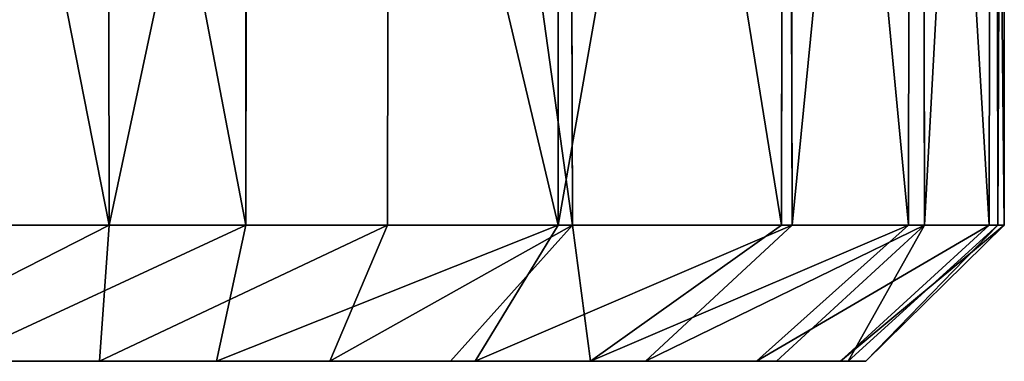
# Model space of a CAD drawing. Extents: x 0 to 35.8, y 0 to 27.5.
# Tile 77 of 256: x 15.77 to 16.326, y 0.707 to 0.9. Entities that reach past the tile are written whole.
import ezdxf

# ---------------------------------------------------------------- set-up
doc = ezdxf.new("R2010")
doc.units = 0
doc.header["$MEASUREMENT"] = 0
doc.layers.get('0').update_dxf_attribs({"color": 13, "linetype": 'CONTINUOUS'})
doc.layers.add('HDI8056C_KNOBS_-_2', color=252, linetype='CONTINUOUS')

# ---------------------------------------------------------------- blocks, each defined once
blk = doc.blocks.new('RGM8658UC_TRADECAD_V06_DXF')
at = {"layer": 'HDI8056C_KNOBS_-_2', "color": 0}
for p, q in [((15.8207, 0.7841, 3.7921), (15.8197, 1.5272, 3.7907)), ((15.8207, 0.7841, 3.7921), (15.8197, 1.5272, 3.7907)), ((15.8981, 1.5273, 2.0878), (15.898, 0.7841, 2.0889)), ((15.8981, 1.5273, 2.0878), (15.898, 0.7841, 2.0889)), ((15.9791, 1.5272, 3.6785), (15.9779, 0.7841, 3.6796)), ((15.9791, 1.5272, 3.6785), (15.9779, 0.7841, 3.6796)), ((16.0742, 0.7841, 2.2465), (16.0741, 1.5272, 2.2412)), ((16.0742, 0.7841, 2.2465), (16.0741, 1.5272, 2.2412)), ((16.0823, 0.7841, 3.5797), (16.0802, 1.5272, 3.5826)), ((16.0823, 0.7841, 3.5797), (16.0802, 1.5272, 3.5826)), ((16.2011, 1.5272, 3.4186), (16.2003, 0.7841, 3.418)), ((16.2011, 1.5272, 3.4186), (16.2003, 0.7841, 3.418)), ((16.2062, 0.7841, 2.4289), (16.2047, 1.5271, 2.4296)), ((16.2062, 0.7841, 2.4289), (16.2047, 1.5271, 2.4296)), ((16.2719, 0.7841, 3.2561), (16.2728, 1.5272, 3.2554)), ((16.2719, 0.7841, 3.2561), (16.2728, 1.5272, 3.2554)), ((16.2794, 1.5272, 2.6173), (16.281, 0.7841, 2.6179)), ((16.2794, 1.5272, 2.6173), (16.281, 0.7841, 2.6179)), ((16.3185, 1.5272, 3.0963), (16.3175, 0.7841, 3.0984)), ((16.3185, 1.5272, 3.0963), (16.3175, 0.7841, 3.0984)), ((16.3224, 0.7841, 2.7947), (16.3214, 1.5272, 2.7938)), ((16.3224, 0.7841, 2.7947), (16.3214, 1.5272, 2.7938)), ((16.3255, 1.5272, 2.9388), (16.326, 0.7841, 2.9401)), ((16.3255, 1.5272, 2.9388), (16.326, 0.7841, 2.9401)), ((15.8207, 0.7841, 3.7921), (15.6726, 0.7841, 3.865)), ((15.8207, 0.7841, 3.7921), (15.6726, 0.7841, 3.865)), ((15.75, 0.7841, 1.9996), (15.898, 0.7841, 2.0889)), ((15.75, 0.7841, 1.9996), (15.898, 0.7841, 2.0889)), ((15.8154, 0.7073, 3.6966), (15.8207, 0.7841, 3.7921)), ((15.8154, 0.7073, 3.6966), (15.8207, 0.7841, 3.7921)), ((15.9779, 0.7841, 3.6796), (15.8207, 0.7841, 3.7921)), ((15.9779, 0.7841, 3.6796), (15.8207, 0.7841, 3.7921)), ((15.898, 0.7841, 2.0889), (15.8813, 0.7073, 2.1737)), ((15.898, 0.7841, 2.0889), (15.8813, 0.7073, 2.1737)), ((15.898, 0.7841, 2.0889), (16.0742, 0.7841, 2.2465)), ((15.898, 0.7841, 2.0889), (16.0742, 0.7841, 2.2465)), ((15.9779, 0.7841, 3.6796), (15.9453, 0.7073, 3.5848)), ((15.9779, 0.7841, 3.6796), (15.9453, 0.7073, 3.5848)), ((16.0823, 0.7841, 3.5797), (15.9779, 0.7841, 3.6796)), ((16.0823, 0.7841, 3.5797), (15.9779, 0.7841, 3.6796)), ((16.0134, 0.7073, 3.5194), (16.0823, 0.7841, 3.5797)), ((16.0134, 0.7073, 3.5194), (16.0823, 0.7841, 3.5797)), ((16.0274, 0.7073, 2.3124), (16.0742, 0.7841, 2.2465)), ((16.0274, 0.7073, 2.3124), (16.0742, 0.7841, 2.2465)), ((16.0742, 0.7841, 2.2465), (16.2062, 0.7841, 2.4289)), ((16.0742, 0.7841, 2.2465), (16.2062, 0.7841, 2.4289)), ((16.2003, 0.7841, 3.418), (16.0823, 0.7841, 3.5797)), ((16.2003, 0.7841, 3.418), (16.0823, 0.7841, 3.5797)), ((16.2003, 0.7841, 3.418), (16.0925, 0.7073, 3.4186)), ((16.2003, 0.7841, 3.418), (16.0925, 0.7073, 3.4186)), ((16.2062, 0.7841, 2.4289), (16.1234, 0.7073, 2.4524)), ((16.2062, 0.7841, 2.4289), (16.1234, 0.7073, 2.4524)), ((16.1862, 0.7073, 3.2384), (16.2719, 0.7841, 3.2561)), ((16.1862, 0.7073, 3.2384), (16.2719, 0.7841, 3.2561)), ((16.1975, 0.7073, 2.6034), (16.281, 0.7841, 2.6179)), ((16.1975, 0.7073, 2.6034), (16.281, 0.7841, 2.6179)), ((16.2719, 0.7841, 3.2561), (16.2003, 0.7841, 3.418)), ((16.2719, 0.7841, 3.2561), (16.2003, 0.7841, 3.418)), ((16.2062, 0.7841, 2.4289), (16.281, 0.7841, 2.6179)), ((16.2062, 0.7841, 2.4289), (16.281, 0.7841, 2.6179)), ((16.3175, 0.7841, 3.0984), (16.2336, 0.7073, 3.0658)), ((16.3175, 0.7841, 3.0984), (16.2336, 0.7073, 3.0658)), ((16.3224, 0.7841, 2.7947), (16.2378, 0.7073, 2.7671)), ((16.3224, 0.7841, 2.7947), (16.2378, 0.7073, 2.7671)), ((16.2478, 0.7073, 2.9153), (16.326, 0.7841, 2.9401)), ((16.2478, 0.7073, 2.9153), (16.326, 0.7841, 2.9401)), ((16.3175, 0.7841, 3.0984), (16.2719, 0.7841, 3.2561)), ((16.3175, 0.7841, 3.0984), (16.2719, 0.7841, 3.2561)), ((16.281, 0.7841, 2.6179), (16.3224, 0.7841, 2.7947)), ((16.281, 0.7841, 2.6179), (16.3224, 0.7841, 2.7947)), ((16.326, 0.7841, 2.9401), (16.3175, 0.7841, 3.0984)), ((16.326, 0.7841, 2.9401), (16.3175, 0.7841, 3.0984)), ((16.326, 0.7841, 2.9401), (16.3224, 0.7841, 2.7947)), ((16.326, 0.7841, 2.9401), (16.3224, 0.7841, 2.7947)), ((15.6635, 0.7073, 2.9809), (15.8094, 0.7073, 2.9881)), ((15.6635, 0.7073, 3.1976), (15.8096, 0.7073, 3.204)), ((15.6635, 0.7073, 2.9809), (15.8094, 0.7073, 2.9881)), ((15.6635, 0.7073, 3.1976), (15.8096, 0.7073, 3.204)), ((15.6641, 0.7073, 2.7328), (15.8227, 0.7073, 2.7704)), ((15.6641, 0.7073, 2.7328), (15.8227, 0.7073, 2.7704)), ((15.6642, 0.7073, 3.4472), (15.8035, 0.7073, 3.4399)), ((15.6642, 0.7073, 3.4472), (15.8035, 0.7073, 3.4399)), ((15.6701, 0.7073, 3.7688), (15.8154, 0.7073, 3.6966)), ((15.6701, 0.7073, 3.7688), (15.8154, 0.7073, 3.6966)), ((15.8347, 0.7073, 2.5689), (15.6791, 0.7073, 2.5233)), ((15.8347, 0.7073, 2.5689), (15.6791, 0.7073, 2.5233)), ((15.6979, 0.7073, 2.3054), (15.85, 0.7073, 2.3662)), ((15.6979, 0.7073, 2.3054), (15.85, 0.7073, 2.3662)), ((15.8813, 0.7073, 2.1737), (15.7324, 0.7073, 2.0833)), ((15.8813, 0.7073, 2.1737), (15.7324, 0.7073, 2.0833)), ((15.8035, 0.7073, 3.4399), (15.9514, 0.7073, 3.4195)), ((15.8096, 0.7073, 3.204), (15.8035, 0.7073, 3.4399)), ((15.8096, 0.7073, 3.204), (15.8035, 0.7073, 3.4399)), ((15.8154, 0.7073, 3.6966), (15.8035, 0.7073, 3.4399)), ((15.8035, 0.7073, 3.4399), (15.9514, 0.7073, 3.4195)), ((15.8154, 0.7073, 3.6966), (15.8035, 0.7073, 3.4399)), ((15.8094, 0.7073, 2.9881), (16.0385, 0.7073, 3.0286)), ((15.8227, 0.7073, 2.7704), (15.8094, 0.7073, 2.9881)), ((15.8227, 0.7073, 2.7704), (15.8094, 0.7073, 2.9881)), ((15.8096, 0.7073, 3.204), (15.8094, 0.7073, 2.9881)), ((15.8094, 0.7073, 2.9881), (16.0385, 0.7073, 3.0286)), ((15.8096, 0.7073, 3.204), (15.8094, 0.7073, 2.9881)), ((16.0235, 0.7073, 3.2191), (15.8096, 0.7073, 3.204)), ((16.0235, 0.7073, 3.2191), (15.8096, 0.7073, 3.204)), ((15.8154, 0.7073, 3.6966), (15.9453, 0.7073, 3.5848)), ((15.8154, 0.7073, 3.6966), (15.9453, 0.7073, 3.5848)), ((15.8227, 0.7073, 2.7704), (15.8347, 0.7073, 2.5689)), ((16.0495, 0.7073, 2.8445), (15.8227, 0.7073, 2.7704)), ((15.8227, 0.7073, 2.7704), (15.8347, 0.7073, 2.5689)), ((16.0495, 0.7073, 2.8445), (15.8227, 0.7073, 2.7704)), ((16.04, 0.7073, 2.6701), (15.8347, 0.7073, 2.5689)), ((15.85, 0.7073, 2.3662), (15.8347, 0.7073, 2.5689)), ((16.04, 0.7073, 2.6701), (15.8347, 0.7073, 2.5689)), ((15.85, 0.7073, 2.3662), (15.8347, 0.7073, 2.5689)), ((15.85, 0.7073, 2.3662), (16.0129, 0.7073, 2.4836)), ((15.8813, 0.7073, 2.1737), (15.85, 0.7073, 2.3662)), ((15.8813, 0.7073, 2.1737), (15.85, 0.7073, 2.3662)), ((15.85, 0.7073, 2.3662), (16.0129, 0.7073, 2.4836)), ((16.0274, 0.7073, 2.3124), (15.8813, 0.7073, 2.1737)), ((16.0274, 0.7073, 2.3124), (15.8813, 0.7073, 2.1737)), ((15.9453, 0.7073, 3.5848), (16.0134, 0.7073, 3.5194)), ((15.9514, 0.7073, 3.4195), (15.9453, 0.7073, 3.5848)), ((15.9514, 0.7073, 3.4195), (15.9453, 0.7073, 3.5848)), ((15.9453, 0.7073, 3.5848), (16.0134, 0.7073, 3.5194)), ((15.9514, 0.7073, 3.4195), (16.0235, 0.7073, 3.2191)), ((16.0925, 0.7073, 3.4186), (15.9514, 0.7073, 3.4195)), ((16.0925, 0.7073, 3.4186), (15.9514, 0.7073, 3.4195)), ((15.9514, 0.7073, 3.4195), (16.0235, 0.7073, 3.2191)), ((16.0129, 0.7073, 2.4836), (16.0274, 0.7073, 2.3124)), ((16.0129, 0.7073, 2.4836), (16.1975, 0.7073, 2.6034)), ((16.0129, 0.7073, 2.4836), (16.0274, 0.7073, 2.3124)), ((16.0129, 0.7073, 2.4836), (16.1975, 0.7073, 2.6034)), ((16.0129, 0.7073, 2.4836), (16.04, 0.7073, 2.6701)), ((16.0129, 0.7073, 2.4836), (16.04, 0.7073, 2.6701)), ((16.0134, 0.7073, 3.5194), (16.0925, 0.7073, 3.4186)), ((16.0134, 0.7073, 3.5194), (16.0925, 0.7073, 3.4186)), ((16.1862, 0.7073, 3.2384), (16.0235, 0.7073, 3.2191)), ((16.0385, 0.7073, 3.0286), (16.0235, 0.7073, 3.2191)), ((16.1862, 0.7073, 3.2384), (16.0235, 0.7073, 3.2191)), ((16.0385, 0.7073, 3.0286), (16.0235, 0.7073, 3.2191)), ((16.1234, 0.7073, 2.4524), (16.0274, 0.7073, 2.3124)), ((16.1234, 0.7073, 2.4524), (16.0274, 0.7073, 2.3124)), ((16.0385, 0.7073, 3.0286), (16.0495, 0.7073, 2.8445)), ((16.0385, 0.7073, 3.0286), (16.2336, 0.7073, 3.0658)), ((16.0385, 0.7073, 3.0286), (16.0495, 0.7073, 2.8445)), ((16.0385, 0.7073, 3.0286), (16.2336, 0.7073, 3.0658)), ((16.0495, 0.7073, 2.8445), (16.04, 0.7073, 2.6701)), ((16.2378, 0.7073, 2.7671), (16.04, 0.7073, 2.6701)), ((16.0495, 0.7073, 2.8445), (16.04, 0.7073, 2.6701)), ((16.2378, 0.7073, 2.7671), (16.04, 0.7073, 2.6701)), ((16.2478, 0.7073, 2.9153), (16.0495, 0.7073, 2.8445)), ((16.2478, 0.7073, 2.9153), (16.0495, 0.7073, 2.8445)), ((16.0925, 0.7073, 3.4186), (16.1862, 0.7073, 3.2384)), ((16.0925, 0.7073, 3.4186), (16.1862, 0.7073, 3.2384)), ((16.1975, 0.7073, 2.6034), (16.1234, 0.7073, 2.4524)), ((16.1975, 0.7073, 2.6034), (16.1234, 0.7073, 2.4524)), ((16.1862, 0.7073, 3.2384), (16.2336, 0.7073, 3.0658)), ((16.1862, 0.7073, 3.2384), (16.2336, 0.7073, 3.0658)), ((16.1975, 0.7073, 2.6034), (16.2378, 0.7073, 2.7671)), ((16.1975, 0.7073, 2.6034), (16.2378, 0.7073, 2.7671)), ((16.2336, 0.7073, 3.0658), (16.2478, 0.7073, 2.9153)), ((16.2336, 0.7073, 3.0658), (16.2478, 0.7073, 2.9153)), ((16.2478, 0.7073, 2.9153), (16.2378, 0.7073, 2.7671)), ((16.2478, 0.7073, 2.9153), (16.2378, 0.7073, 2.7671))]:
    blk.add_line(p, q, dxfattribs=at)
at = {"layer": 'HDI8056C_KNOBS_-_2', "color": 252}
mesh = blk.add_polyface(dxfattribs=at)
corners = [(15.6745, 1.5272, 3.8628), (15.8207, 0.7841, 3.7921), (15.6726, 0.7841, 3.865), (15.8197, 1.5272, 3.7907)]
mesh.append_faces([[corners[k] for k in face] for face in [(0, 1, 2), (1, 0, 3)]], dxfattribs={"vtx0": -1, "color": 252})
mesh = blk.add_polyface(dxfattribs=at)
corners = [(15.898, 0.7841, 2.0889), (15.7558, 1.5273, 2.0004), (15.75, 0.7841, 1.9996), (15.8981, 1.5273, 2.0878)]
mesh.append_faces([[corners[k] for k in face] for face in [(0, 1, 2), (1, 0, 3)]], dxfattribs={"vtx0": -1, "color": 252})
mesh = blk.add_polyface(dxfattribs=at)
corners = [(15.9791, 1.5272, 3.6785), (15.8207, 0.7841, 3.7921), (15.8197, 1.5272, 3.7907), (15.9779, 0.7841, 3.6796)]
mesh.append_faces([[corners[k] for k in face] for face in [(0, 1, 2), (1, 0, 3)]], dxfattribs={"vtx0": -1, "color": 252})
mesh = blk.add_polyface(dxfattribs=at)
corners = [(16.0742, 0.7841, 2.2465), (15.8981, 1.5273, 2.0878), (15.898, 0.7841, 2.0889), (16.0741, 1.5272, 2.2412)]
mesh.append_faces([[corners[k] for k in face] for face in [(0, 1, 2), (1, 0, 3)]], dxfattribs={"vtx0": -1, "color": 252})
mesh = blk.add_polyface(dxfattribs=at)
corners = [(15.9791, 1.5272, 3.6785), (16.0823, 0.7841, 3.5797), (15.9779, 0.7841, 3.6796), (16.0802, 1.5272, 3.5826)]
mesh.append_faces([[corners[k] for k in face] for face in [(0, 1, 2), (1, 0, 3)]], dxfattribs={"vtx0": -1, "color": 252})
mesh = blk.add_polyface(dxfattribs=at)
corners = [(16.0741, 1.5272, 2.2412), (16.0742, 0.7841, 2.2465), (16.2047, 1.5271, 2.4296)]
mesh.append_faces([[corners[k] for k in face] for face in [(0, 1, 2)]], dxfattribs={"color": 252})
mesh = blk.add_polyface(dxfattribs=at)
corners = [(16.2047, 1.5271, 2.4296), (16.0742, 0.7841, 2.2465), (16.2062, 0.7841, 2.4289)]
mesh.append_faces([[corners[k] for k in face] for face in [(0, 1, 2)]], dxfattribs={"color": 252})
mesh = blk.add_polyface(dxfattribs=at)
corners = [(16.0802, 1.5272, 3.5826), (16.2003, 0.7841, 3.418), (16.0823, 0.7841, 3.5797), (16.2011, 1.5272, 3.4186)]
mesh.append_faces([[corners[k] for k in face] for face in [(0, 1, 2), (1, 0, 3)]], dxfattribs={"vtx0": -1, "color": 252})
mesh = blk.add_polyface(dxfattribs=at)
corners = [(16.2011, 1.5272, 3.4186), (16.2719, 0.7841, 3.2561), (16.2003, 0.7841, 3.418), (16.2728, 1.5272, 3.2554)]
mesh.append_faces([[corners[k] for k in face] for face in [(0, 1, 2), (1, 0, 3)]], dxfattribs={"vtx0": -1, "color": 252})
mesh = blk.add_polyface(dxfattribs=at)
corners = [(16.2794, 1.5272, 2.6173), (16.2062, 0.7841, 2.4289), (16.281, 0.7841, 2.6179), (16.2047, 1.5271, 2.4296)]
mesh.append_faces([[corners[k] for k in face] for face in [(0, 1, 2), (1, 0, 3)]], dxfattribs={"vtx0": -1, "color": 252})
mesh = blk.add_polyface(dxfattribs=at)
corners = [(16.2728, 1.5272, 3.2554), (16.3175, 0.7841, 3.0984), (16.2719, 0.7841, 3.2561), (16.3185, 1.5272, 3.0963)]
mesh.append_faces([[corners[k] for k in face] for face in [(0, 1, 2), (1, 0, 3)]], dxfattribs={"vtx0": -1, "color": 252})
mesh = blk.add_polyface(dxfattribs=at)
corners = [(16.3214, 1.5272, 2.7938), (16.281, 0.7841, 2.6179), (16.3224, 0.7841, 2.7947), (16.2794, 1.5272, 2.6173)]
mesh.append_faces([[corners[k] for k in face] for face in [(0, 1, 2), (1, 0, 3)]], dxfattribs={"vtx0": -1, "color": 252})
mesh = blk.add_polyface(dxfattribs=at)
corners = [(16.3185, 1.5272, 3.0963), (16.326, 0.7841, 2.9401), (16.3175, 0.7841, 3.0984), (16.3255, 1.5272, 2.9388)]
mesh.append_faces([[corners[k] for k in face] for face in [(0, 1, 2), (1, 0, 3)]], dxfattribs={"vtx0": -1, "color": 252})
mesh = blk.add_polyface(dxfattribs=at)
corners = [(16.3255, 1.5272, 2.9388), (16.3224, 0.7841, 2.7947), (16.326, 0.7841, 2.9401), (16.3214, 1.5272, 2.7938)]
mesh.append_faces([[corners[k] for k in face] for face in [(0, 1, 2), (1, 0, 3)]], dxfattribs={"vtx0": -1, "color": 252})
mesh = blk.add_polyface(dxfattribs=at)
corners = [(15.6701, 0.7073, 3.7688), (15.8207, 0.7841, 3.7921), (15.8154, 0.7073, 3.6966), (15.6726, 0.7841, 3.865)]
mesh.append_faces([[corners[k] for k in face] for face in [(0, 1, 2), (1, 0, 3)]], dxfattribs={"vtx0": -1, "color": 252})
mesh = blk.add_polyface(dxfattribs=at)
corners = [(15.7324, 0.7073, 2.0833), (15.898, 0.7841, 2.0889), (15.75, 0.7841, 1.9996), (15.8813, 0.7073, 2.1737)]
mesh.append_faces([[corners[k] for k in face] for face in [(0, 1, 2), (1, 0, 3)]], dxfattribs={"vtx0": -1, "color": 252})
mesh = blk.add_polyface(dxfattribs=at)
corners = [(15.8154, 0.7073, 3.6966), (15.9779, 0.7841, 3.6796), (15.9453, 0.7073, 3.5848)]
mesh.append_faces([[corners[k] for k in face] for face in [(0, 1, 2)]], dxfattribs={"color": 252})
mesh = blk.add_polyface(dxfattribs=at)
corners = [(15.8207, 0.7841, 3.7921), (15.9779, 0.7841, 3.6796), (15.8154, 0.7073, 3.6966)]
mesh.append_faces([[corners[k] for k in face] for face in [(0, 1, 2)]], dxfattribs={"color": 252})
mesh = blk.add_polyface(dxfattribs=at)
corners = [(16.0742, 0.7841, 2.2465), (15.898, 0.7841, 2.0889), (15.8813, 0.7073, 2.1737)]
mesh.append_faces([[corners[k] for k in face] for face in [(0, 1, 2)]], dxfattribs={"color": 252})
mesh = blk.add_polyface(dxfattribs=at)
corners = [(16.0274, 0.7073, 2.3124), (16.0742, 0.7841, 2.2465), (15.8813, 0.7073, 2.1737)]
mesh.append_faces([[corners[k] for k in face] for face in [(0, 1, 2)]], dxfattribs={"color": 252})
mesh = blk.add_polyface(dxfattribs=at)
corners = [(15.9453, 0.7073, 3.5848), (16.0823, 0.7841, 3.5797), (16.0134, 0.7073, 3.5194), (15.9779, 0.7841, 3.6796)]
mesh.append_faces([[corners[k] for k in face] for face in [(0, 1, 2), (1, 0, 3)]], dxfattribs={"vtx0": -1, "color": 252})
mesh = blk.add_polyface(dxfattribs=at)
corners = [(16.0823, 0.7841, 3.5797), (16.0925, 0.7073, 3.4186), (16.0134, 0.7073, 3.5194)]
mesh.append_faces([[corners[k] for k in face] for face in [(0, 1, 2)]], dxfattribs={"color": 252})
mesh = blk.add_polyface(dxfattribs=at)
corners = [(16.0274, 0.7073, 2.3124), (16.2062, 0.7841, 2.4289), (16.0742, 0.7841, 2.2465), (16.1234, 0.7073, 2.4524)]
mesh.append_faces([[corners[k] for k in face] for face in [(0, 1, 2), (1, 0, 3)]], dxfattribs={"vtx0": -1, "color": 252})
mesh = blk.add_polyface(dxfattribs=at)
corners = [(16.0823, 0.7841, 3.5797), (16.2003, 0.7841, 3.418), (16.0925, 0.7073, 3.4186)]
mesh.append_faces([[corners[k] for k in face] for face in [(0, 1, 2)]], dxfattribs={"color": 252})
mesh = blk.add_polyface(dxfattribs=at)
corners = [(16.0925, 0.7073, 3.4186), (16.2719, 0.7841, 3.2561), (16.1862, 0.7073, 3.2384)]
mesh.append_faces([[corners[k] for k in face] for face in [(0, 1, 2)]], dxfattribs={"color": 252})
mesh = blk.add_polyface(dxfattribs=at)
corners = [(16.0925, 0.7073, 3.4186), (16.2003, 0.7841, 3.418), (16.2719, 0.7841, 3.2561)]
mesh.append_faces([[corners[k] for k in face] for face in [(0, 1, 2)]], dxfattribs={"color": 252})
mesh = blk.add_polyface(dxfattribs=at)
corners = [(16.281, 0.7841, 2.6179), (16.2062, 0.7841, 2.4289), (16.1234, 0.7073, 2.4524)]
mesh.append_faces([[corners[k] for k in face] for face in [(0, 1, 2)]], dxfattribs={"color": 252})
mesh = blk.add_polyface(dxfattribs=at)
corners = [(16.281, 0.7841, 2.6179), (16.1234, 0.7073, 2.4524), (16.1975, 0.7073, 2.6034)]
mesh.append_faces([[corners[k] for k in face] for face in [(0, 1, 2)]], dxfattribs={"color": 252})
mesh = blk.add_polyface(dxfattribs=at)
corners = [(16.1862, 0.7073, 3.2384), (16.3175, 0.7841, 3.0984), (16.2336, 0.7073, 3.0658), (16.2719, 0.7841, 3.2561)]
mesh.append_faces([[corners[k] for k in face] for face in [(0, 1, 2), (1, 0, 3)]], dxfattribs={"vtx0": -1, "color": 252})
mesh = blk.add_polyface(dxfattribs=at)
corners = [(16.2378, 0.7073, 2.7671), (16.281, 0.7841, 2.6179), (16.1975, 0.7073, 2.6034), (16.3224, 0.7841, 2.7947)]
mesh.append_faces([[corners[k] for k in face] for face in [(0, 1, 2), (1, 0, 3)]], dxfattribs={"vtx0": -1, "color": 252})
mesh = blk.add_polyface(dxfattribs=at)
corners = [(16.2336, 0.7073, 3.0658), (16.326, 0.7841, 2.9401), (16.2478, 0.7073, 2.9153)]
mesh.append_faces([[corners[k] for k in face] for face in [(0, 1, 2)]], dxfattribs={"color": 252})
mesh = blk.add_polyface(dxfattribs=at)
corners = [(16.3175, 0.7841, 3.0984), (16.326, 0.7841, 2.9401), (16.2336, 0.7073, 3.0658)]
mesh.append_faces([[corners[k] for k in face] for face in [(0, 1, 2)]], dxfattribs={"color": 252})
mesh = blk.add_polyface(dxfattribs=at)
corners = [(16.2478, 0.7073, 2.9153), (16.3224, 0.7841, 2.7947), (16.2378, 0.7073, 2.7671)]
mesh.append_faces([[corners[k] for k in face] for face in [(0, 1, 2)]], dxfattribs={"color": 252})
mesh = blk.add_polyface(dxfattribs=at)
corners = [(16.326, 0.7841, 2.9401), (16.3224, 0.7841, 2.7947), (16.2478, 0.7073, 2.9153)]
mesh.append_faces([[corners[k] for k in face] for face in [(0, 1, 2)]], dxfattribs={"color": 252})
mesh = blk.add_polyface(dxfattribs=at)
corners = [(15.6635, 0.7073, 2.9809), (15.8227, 0.7073, 2.7704), (15.6641, 0.7073, 2.7328), (15.8094, 0.7073, 2.9881)]
mesh.append_faces([[corners[k] for k in face] for face in [(0, 1, 2), (1, 0, 3)]], dxfattribs={"vtx0": -1, "color": 252})
mesh = blk.add_polyface(dxfattribs=at)
corners = [(15.6635, 0.7073, 3.1976), (15.8094, 0.7073, 2.9881), (15.6635, 0.7073, 2.9809), (15.8096, 0.7073, 3.204)]
mesh.append_faces([[corners[k] for k in face] for face in [(0, 1, 2), (1, 0, 3)]], dxfattribs={"vtx0": -1, "color": 252})
mesh = blk.add_polyface(dxfattribs=at)
corners = [(15.6642, 0.7073, 3.4472), (15.8096, 0.7073, 3.204), (15.6635, 0.7073, 3.1976), (15.8035, 0.7073, 3.4399)]
mesh.append_faces([[corners[k] for k in face] for face in [(0, 1, 2), (1, 0, 3)]], dxfattribs={"vtx0": -1, "color": 252})
mesh = blk.add_polyface(dxfattribs=at)
corners = [(15.6641, 0.7073, 2.7328), (15.8347, 0.7073, 2.5689), (15.6791, 0.7073, 2.5233), (15.8227, 0.7073, 2.7704)]
mesh.append_faces([[corners[k] for k in face] for face in [(0, 1, 2), (1, 0, 3)]], dxfattribs={"vtx0": -1, "color": 252})
mesh = blk.add_polyface(dxfattribs=at)
corners = [(15.6642, 0.7073, 3.4472), (15.8154, 0.7073, 3.6966), (15.8035, 0.7073, 3.4399), (15.6701, 0.7073, 3.7688)]
mesh.append_faces([[corners[k] for k in face] for face in [(0, 1, 2), (1, 0, 3)]], dxfattribs={"vtx0": -1, "color": 252})
mesh = blk.add_polyface(dxfattribs=at)
corners = [(15.6791, 0.7073, 2.5233), (15.85, 0.7073, 2.3662), (15.6979, 0.7073, 2.3054), (15.8347, 0.7073, 2.5689)]
mesh.append_faces([[corners[k] for k in face] for face in [(0, 1, 2), (1, 0, 3)]], dxfattribs={"vtx0": -1, "color": 252})
mesh = blk.add_polyface(dxfattribs=at)
corners = [(15.6979, 0.7073, 2.3054), (15.8813, 0.7073, 2.1737), (15.7324, 0.7073, 2.0833), (15.85, 0.7073, 2.3662)]
mesh.append_faces([[corners[k] for k in face] for face in [(0, 1, 2), (1, 0, 3)]], dxfattribs={"vtx0": -1, "color": 252})
mesh = blk.add_polyface(dxfattribs=at)
corners = [(15.8035, 0.7073, 3.4399), (16.0235, 0.7073, 3.2191), (15.8096, 0.7073, 3.204), (15.9514, 0.7073, 3.4195)]
mesh.append_faces([[corners[k] for k in face] for face in [(0, 1, 2), (1, 0, 3)]], dxfattribs={"vtx0": -1, "color": 252})
mesh = blk.add_polyface(dxfattribs=at)
corners = [(15.8035, 0.7073, 3.4399), (15.9453, 0.7073, 3.5848), (15.9514, 0.7073, 3.4195), (15.8154, 0.7073, 3.6966)]
mesh.append_faces([[corners[k] for k in face] for face in [(0, 1, 2), (1, 0, 3)]], dxfattribs={"vtx0": -1, "color": 252})
mesh = blk.add_polyface(dxfattribs=at)
corners = [(15.8094, 0.7073, 2.9881), (16.0495, 0.7073, 2.8445), (15.8227, 0.7073, 2.7704), (16.0385, 0.7073, 3.0286)]
mesh.append_faces([[corners[k] for k in face] for face in [(0, 1, 2), (1, 0, 3)]], dxfattribs={"vtx0": -1, "color": 252})
mesh = blk.add_polyface(dxfattribs=at)
corners = [(15.8096, 0.7073, 3.204), (16.0385, 0.7073, 3.0286), (15.8094, 0.7073, 2.9881), (16.0235, 0.7073, 3.2191)]
mesh.append_faces([[corners[k] for k in face] for face in [(0, 1, 2), (1, 0, 3)]], dxfattribs={"vtx0": -1, "color": 252})
mesh = blk.add_polyface(dxfattribs=at)
corners = [(15.8227, 0.7073, 2.7704), (16.04, 0.7073, 2.6701), (15.8347, 0.7073, 2.5689), (16.0495, 0.7073, 2.8445)]
mesh.append_faces([[corners[k] for k in face] for face in [(0, 1, 2), (1, 0, 3)]], dxfattribs={"vtx0": -1, "color": 252})
mesh = blk.add_polyface(dxfattribs=at)
corners = [(15.8347, 0.7073, 2.5689), (16.0129, 0.7073, 2.4836), (15.85, 0.7073, 2.3662), (16.04, 0.7073, 2.6701)]
mesh.append_faces([[corners[k] for k in face] for face in [(0, 1, 2), (1, 0, 3)]], dxfattribs={"vtx0": -1, "color": 252})
mesh = blk.add_polyface(dxfattribs=at)
corners = [(15.85, 0.7073, 2.3662), (16.0274, 0.7073, 2.3124), (15.8813, 0.7073, 2.1737), (16.0129, 0.7073, 2.4836)]
mesh.append_faces([[corners[k] for k in face] for face in [(0, 1, 2), (1, 0, 3)]], dxfattribs={"vtx0": -1, "color": 252})
mesh = blk.add_polyface(dxfattribs=at)
corners = [(15.9514, 0.7073, 3.4195), (16.0134, 0.7073, 3.5194), (16.0925, 0.7073, 3.4186), (15.9453, 0.7073, 3.5848)]
mesh.append_faces([[corners[k] for k in face] for face in [(0, 1, 2), (1, 0, 3)]], dxfattribs={"vtx0": -1, "color": 252})
mesh = blk.add_polyface(dxfattribs=at)
corners = [(15.9514, 0.7073, 3.4195), (16.1862, 0.7073, 3.2384), (16.0235, 0.7073, 3.2191), (16.0925, 0.7073, 3.4186)]
mesh.append_faces([[corners[k] for k in face] for face in [(0, 1, 2), (1, 0, 3)]], dxfattribs={"vtx0": -1, "color": 252})
mesh = blk.add_polyface(dxfattribs=at)
corners = [(16.0129, 0.7073, 2.4836), (16.1234, 0.7073, 2.4524), (16.0274, 0.7073, 2.3124), (16.1975, 0.7073, 2.6034)]
mesh.append_faces([[corners[k] for k in face] for face in [(0, 1, 2), (1, 0, 3)]], dxfattribs={"vtx0": -1, "color": 252})
mesh = blk.add_polyface(dxfattribs=at)
corners = [(16.04, 0.7073, 2.6701), (16.1975, 0.7073, 2.6034), (16.0129, 0.7073, 2.4836), (16.2378, 0.7073, 2.7671)]
mesh.append_faces([[corners[k] for k in face] for face in [(0, 1, 2), (1, 0, 3)]], dxfattribs={"vtx0": -1, "color": 252})
mesh = blk.add_polyface(dxfattribs=at)
corners = [(16.0235, 0.7073, 3.2191), (16.2336, 0.7073, 3.0658), (16.0385, 0.7073, 3.0286), (16.1862, 0.7073, 3.2384)]
mesh.append_faces([[corners[k] for k in face] for face in [(0, 1, 2), (1, 0, 3)]], dxfattribs={"vtx0": -1, "color": 252})
mesh = blk.add_polyface(dxfattribs=at)
corners = [(16.0385, 0.7073, 3.0286), (16.2478, 0.7073, 2.9153), (16.0495, 0.7073, 2.8445), (16.2336, 0.7073, 3.0658)]
mesh.append_faces([[corners[k] for k in face] for face in [(0, 1, 2), (1, 0, 3)]], dxfattribs={"vtx0": -1, "color": 252})
mesh = blk.add_polyface(dxfattribs=at)
corners = [(16.0495, 0.7073, 2.8445), (16.2378, 0.7073, 2.7671), (16.04, 0.7073, 2.6701), (16.2478, 0.7073, 2.9153)]
mesh.append_faces([[corners[k] for k in face] for face in [(0, 1, 2), (1, 0, 3)]], dxfattribs={"vtx0": -1, "color": 252})

msp = doc.modelspace()

# ---------------------------------------------------------------- block references
at = {"color": 0}
msp.add_blockref('RGM8658UC_TRADECAD_V06_DXF', (0, 0), dxfattribs=at)

doc.saveas('drawing.dxf')
